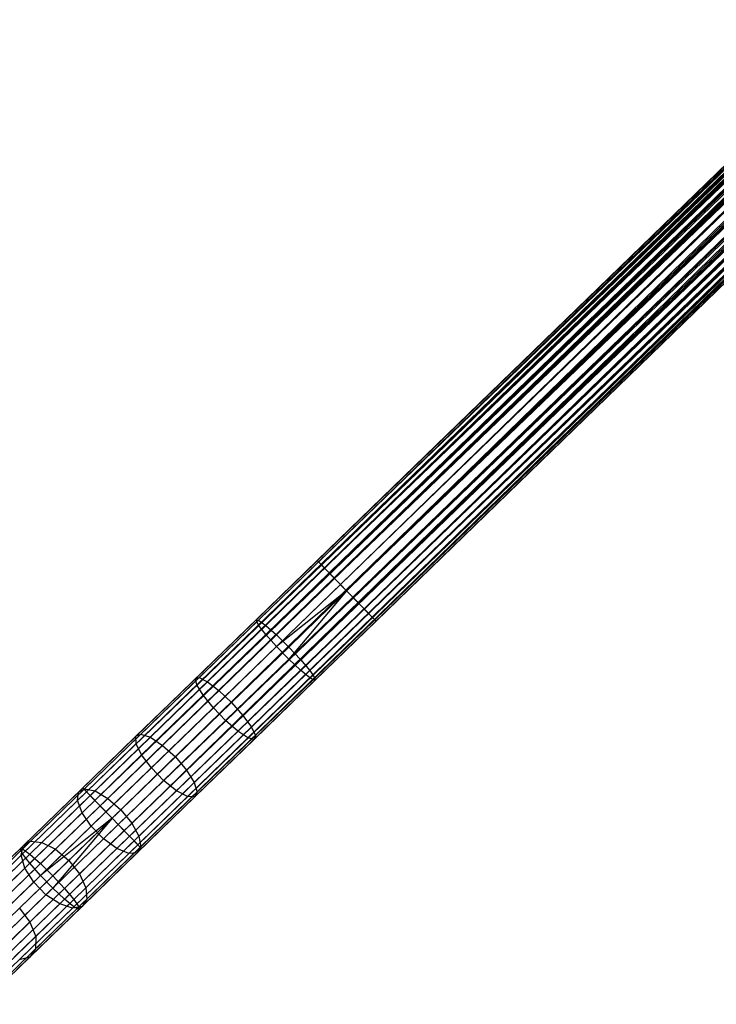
# Model space of a CAD drawing. Extents: x -189 to 189, y -189 to 189.
# Tile 64 of 256: x -123 to -107, y -122 to -98. Entities that reach past the tile are written whole.
import ezdxf

# ---------------------------------------------------------------- set-up
doc = ezdxf.new("R2010")
doc.units = 0
doc.header["$LTSCALE"] = 25.4
doc.layers.get('0').update_dxf_attribs({"linetype": 'CONTINUOUS'})

# ---------------------------------------------------------------- blocks, each defined once
blk = doc.blocks.new('CAMELEON-KENAI-C-12244_STL')
at = {"color": 0}
for p, q in [((-121.622, -116.59, -9.395), (-31.709, -29.405, -9.395)), ((-121.622, -116.59, -9.395), (-31.709, -29.405, -9.395)), ((-121.622, -116.59, -9.395), (-31.679, -29.436, -9.191)), ((-121.622, -116.59, -9.395), (-31.679, -29.436, -9.191)), ((-121.591, -116.621, -9.809), (-31.709, -29.405, -9.605)), ((-121.591, -116.621, -9.809), (-31.709, -29.405, -9.395)), ((-121.591, -116.621, -9.809), (-31.709, -29.405, -9.605)), ((-121.591, -116.621, -9.809), (-31.709, -29.405, -9.395)), ((-121.591, -116.621, -9.809), (-31.679, -29.436, -9.809)), ((-121.591, -116.621, -9.809), (-31.679, -29.436, -9.809)), ((-121.532, -116.682, -9), (-31.679, -29.436, -9.191)), ((-121.532, -116.682, -9), (-31.679, -29.436, -9.191)), ((-121.447, -116.77, -10.169), (-31.679, -29.436, -9.809)), ((-121.447, -116.77, -10.169), (-31.679, -29.436, -9.809)), ((-121.532, -116.682, -9), (-31.62, -29.497, -9)), ((-121.532, -116.682, -9), (-31.62, -29.497, -9)), ((-31.534, -29.585, -8.831), (-121.532, -116.682, -9)), ((-31.534, -29.585, -8.831), (-121.532, -116.682, -9)), ((-121.447, -116.77, -10.169), (-31.62, -29.497, -10)), ((-121.447, -116.77, -10.169), (-31.62, -29.497, -10)), ((-121.447, -116.77, -10.169), (-31.534, -29.585, -10.169)), ((-121.447, -116.77, -10.169), (-31.534, -29.585, -10.169)), ((-121.213, -117.012, -10.414), (-31.534, -29.585, -10.169)), ((-121.213, -117.012, -10.414), (-31.534, -29.585, -10.169)), ((-31.426, -29.697, -8.691), (-121.532, -116.682, -9)), ((-31.426, -29.697, -8.691), (-121.532, -116.682, -9)), ((-121.339, -116.882, -8.691), (-31.426, -29.697, -8.691)), ((-121.339, -116.882, -8.691), (-31.426, -29.697, -8.691)), ((-31.3, -29.827, -8.586), (-121.339, -116.882, -8.691)), ((-31.3, -29.827, -8.586), (-121.339, -116.882, -8.691)), ((-121.213, -117.012, -10.414), (-31.426, -29.697, -10.309)), ((-121.213, -117.012, -10.414), (-31.426, -29.697, -10.309)), ((-121.213, -117.012, -10.414), (-31.3, -29.827, -10.414)), ((-121.213, -117.012, -10.414), (-31.3, -29.827, -10.414)), ((-31.3, -29.827, -10.414), (-120.929, -117.304, -10.5)), ((-31.3, -29.827, -10.414), (-120.929, -117.304, -10.5)), ((-31.162, -29.969, -8.522), (-121.339, -116.882, -8.691)), ((-31.162, -29.969, -8.522), (-121.339, -116.882, -8.691)), ((-31.162, -29.969, -8.522), (-121.074, -117.154, -8.522)), ((-31.162, -29.969, -8.522), (-121.074, -117.154, -8.522)), ((-31.162, -29.969, -10.478), (-120.929, -117.304, -10.5)), ((-31.162, -29.969, -10.478), (-120.929, -117.304, -10.5)), ((-31.017, -30.119, -8.5), (-120.929, -117.304, -8.5)), ((-31.017, -30.119, -8.5), (-120.929, -117.304, -8.5)), ((-31.017, -30.119, -10.5), (-120.929, -117.304, -10.5)), ((-31.017, -30.119, -10.5), (-120.929, -117.304, -10.5)), ((-31.017, -30.119, -10.5), (-120.646, -117.596, -10.414)), ((-31.017, -30.119, -10.5), (-120.646, -117.596, -10.414)), ((-120.785, -117.453, -8.522), (-30.872, -30.268, -8.522)), ((-120.785, -117.453, -8.522), (-30.872, -30.268, -8.522)), ((-30.872, -30.268, -10.478), (-120.646, -117.596, -10.414)), ((-30.872, -30.268, -10.478), (-120.646, -117.596, -10.414)), ((-30.734, -30.411, -8.586), (-120.785, -117.453, -8.522)), ((-30.734, -30.411, -8.586), (-120.785, -117.453, -8.522)), ((-30.608, -30.541, -8.691), (-120.785, -117.453, -8.522)), ((-30.608, -30.541, -8.691), (-120.785, -117.453, -8.522)), ((-120.646, -117.596, -10.414), (-30.734, -30.411, -10.414)), ((-120.646, -117.596, -10.414), (-30.734, -30.411, -10.414)), ((-120.646, -117.596, -10.414), (-30.608, -30.541, -10.309)), ((-120.646, -117.596, -10.414), (-30.608, -30.541, -10.309)), ((-30.608, -30.541, -8.691), (-120.52, -117.726, -8.691)), ((-30.608, -30.541, -8.691), (-120.52, -117.726, -8.691)), ((-120.412, -117.837, -10.169), (-30.608, -30.541, -10.309)), ((-120.412, -117.837, -10.169), (-30.608, -30.541, -10.309)), ((-30.5, -30.652, -8.831), (-120.52, -117.726, -8.691)), ((-30.5, -30.652, -8.831), (-120.52, -117.726, -8.691)), ((-120.412, -117.837, -10.169), (-30.5, -30.652, -10.169)), ((-120.412, -117.837, -10.169), (-30.5, -30.652, -10.169)), ((-30.5, -30.652, -8.831), (-120.326, -117.925, -9)), ((-30.5, -30.652, -8.831), (-120.326, -117.925, -9)), ((-30.414, -30.74, -9), (-120.326, -117.925, -9)), ((-30.414, -30.74, -9), (-120.326, -117.925, -9)), ((-120.326, -117.925, -9), (-30.355, -30.801, -9.191)), ((-120.326, -117.925, -9), (-30.355, -30.801, -9.191)), ((-120.326, -117.925, -9), (-30.325, -30.833, -9.395)), ((-120.326, -117.925, -9), (-30.325, -30.833, -9.395)), ((-120.267, -117.986, -9.809), (-30.5, -30.652, -10.169)), ((-120.267, -117.986, -9.809), (-30.5, -30.652, -10.169)), ((-120.267, -117.986, -9.809), (-30.414, -30.74, -10)), ((-120.267, -117.986, -9.809), (-30.414, -30.74, -10)), ((-120.267, -117.986, -9.809), (-30.355, -30.801, -9.809)), ((-120.267, -117.986, -9.809), (-30.355, -30.801, -9.809)), ((-120.237, -118.018, -9.395), (-30.355, -30.801, -9.809)), ((-120.237, -118.018, -9.395), (-30.355, -30.801, -9.809)), ((-120.237, -118.018, -9.395), (-30.325, -30.833, -9.395)), ((-120.237, -118.018, -9.395), (-30.325, -30.833, -9.605)), ((-120.237, -118.018, -9.395), (-30.325, -30.833, -9.395)), ((-120.237, -118.018, -9.395), (-30.325, -30.833, -9.605)), ((-45.493, -42.77, -159.395), (-116.1, -111.235, -159.605)), ((-45.493, -42.77, -159.395), (-116.1, -111.235, -159.605)), ((-45.493, -42.77, -159.605), (-116.1, -111.235, -159.605)), ((-45.493, -42.77, -159.605), (-116.1, -111.235, -159.605)), ((-45.463, -42.802, -159.191), (-116.1, -111.235, -159.605)), ((-45.463, -42.802, -159.191), (-116.1, -111.235, -159.605)), ((-45.463, -42.802, -159.809), (-116.1, -111.235, -159.605)), ((-45.463, -42.802, -159.809), (-116.1, -111.235, -159.605)), ((-45.463, -42.802, -159.191), (-116.069, -111.266, -159.191)), ((-45.463, -42.802, -159.191), (-116.069, -111.266, -159.191)), ((-45.404, -42.863, -159), (-116.069, -111.266, -159.191)), ((-45.404, -42.863, -159), (-116.069, -111.266, -159.191)), ((-45.463, -42.802, -159.809), (-116.01, -111.327, -160)), ((-45.463, -42.802, -159.809), (-116.01, -111.327, -160)), ((-45.404, -42.863, -160), (-116.01, -111.327, -160)), ((-45.404, -42.863, -160), (-116.01, -111.327, -160)), ((-45.318, -42.951, -158.831), (-116.069, -111.266, -159.191)), ((-45.318, -42.951, -158.831), (-116.069, -111.266, -159.191)), ((-45.318, -42.951, -160.169), (-116.01, -111.327, -160)), ((-45.318, -42.951, -160.169), (-116.01, -111.327, -160)), ((-45.318, -42.951, -158.831), (-115.925, -111.415, -158.831)), ((-45.318, -42.951, -158.831), (-115.925, -111.415, -158.831)), ((-45.21, -43.062, -158.691), (-115.925, -111.415, -158.831)), ((-45.21, -43.062, -158.691), (-115.925, -111.415, -158.831)), ((-45.318, -42.951, -160.169), (-115.816, -111.527, -160.309)), ((-45.318, -42.951, -160.169), (-115.816, -111.527, -160.309)), ((-45.21, -43.062, -160.309), (-115.816, -111.527, -160.309)), ((-45.21, -43.062, -160.309), (-115.816, -111.527, -160.309)), ((-45.084, -43.192, -158.586), (-115.925, -111.415, -158.831)), ((-45.084, -43.192, -158.586), (-115.925, -111.415, -158.831)), ((-45.084, -43.192, -160.414), (-115.816, -111.527, -160.309)), ((-45.084, -43.192, -160.414), (-115.816, -111.527, -160.309)), ((-45.084, -43.192, -158.586), (-115.69, -111.657, -158.586)), ((-45.084, -43.192, -158.586), (-115.69, -111.657, -158.586)), ((-44.946, -43.335, -158.522), (-115.69, -111.657, -158.586)), ((-44.946, -43.335, -158.522), (-115.69, -111.657, -158.586)), ((-45.084, -43.192, -160.414), (-115.552, -111.8, -160.478)), ((-45.084, -43.192, -160.414), (-115.552, -111.8, -160.478)), ((-44.946, -43.335, -160.478), (-115.552, -111.8, -160.478)), ((-44.946, -43.335, -160.478), (-115.552, -111.8, -160.478)), ((-44.801, -43.484, -158.5), (-115.69, -111.657, -158.586)), ((-44.801, -43.484, -158.5), (-115.69, -111.657, -158.586)), ((-115.407, -111.949, -158.5), (-44.801, -43.484, -158.5)), ((-44.801, -43.484, -160.5), (-115.407, -111.949, -160.5)), ((-44.801, -43.484, -160.5), (-115.407, -111.949, -160.5)), ((-115.407, -111.949, -158.5), (-44.801, -43.484, -158.5)), ((-44.656, -43.634, -158.522), (-115.407, -111.949, -158.5)), ((-44.656, -43.634, -158.522), (-115.407, -111.949, -158.5)), ((-44.518, -43.776, -158.586), (-115.407, -111.949, -158.5)), ((-44.518, -43.776, -158.586), (-115.407, -111.949, -158.5)), ((-44.656, -43.634, -160.478), (-115.262, -112.098, -160.478)), ((-44.656, -43.634, -160.478), (-115.262, -112.098, -160.478)), ((-44.518, -43.776, -160.414), (-115.262, -112.098, -160.478)), ((-44.518, -43.776, -160.414), (-115.262, -112.098, -160.478)), ((-44.518, -43.776, -158.586), (-115.124, -112.241, -158.586)), ((-44.518, -43.776, -158.586), (-115.124, -112.241, -158.586)), ((-44.518, -43.776, -160.414), (-114.998, -112.371, -160.309)), ((-44.518, -43.776, -160.414), (-114.998, -112.371, -160.309)), ((-44.392, -43.906, -158.691), (-115.124, -112.241, -158.586)), ((-44.392, -43.906, -158.691), (-115.124, -112.241, -158.586)), ((-44.283, -44.018, -158.831), (-115.124, -112.241, -158.586)), ((-44.283, -44.018, -158.831), (-115.124, -112.241, -158.586)), ((-44.392, -43.906, -160.309), (-114.998, -112.371, -160.309)), ((-44.392, -43.906, -160.309), (-114.998, -112.371, -160.309)), ((-44.283, -44.018, -160.169), (-114.998, -112.371, -160.309)), ((-44.283, -44.018, -160.169), (-114.998, -112.371, -160.309)), ((-44.283, -44.018, -158.831), (-114.89, -112.482, -158.831)), ((-44.283, -44.018, -158.831), (-114.89, -112.482, -158.831)), ((-44.283, -44.018, -160.169), (-114.804, -112.571, -160)), ((-44.283, -44.018, -160.169), (-114.804, -112.571, -160)), ((-44.198, -44.106, -159), (-114.89, -112.482, -158.831)), ((-44.198, -44.106, -159), (-114.89, -112.482, -158.831)), ((-44.139, -44.167, -159.191), (-114.89, -112.482, -158.831)), ((-44.139, -44.167, -159.191), (-114.89, -112.482, -158.831)), ((-44.198, -44.106, -160), (-114.804, -112.571, -160)), ((-44.198, -44.106, -160), (-114.804, -112.571, -160)), ((-44.139, -44.167, -159.809), (-114.804, -112.571, -160)), ((-44.139, -44.167, -159.809), (-114.804, -112.571, -160)), ((-44.139, -44.167, -159.191), (-114.745, -112.632, -159.191)), ((-44.139, -44.167, -159.191), (-114.745, -112.632, -159.191)), ((-44.108, -44.198, -159.605), (-114.745, -112.632, -159.191)), ((-44.108, -44.198, -159.605), (-114.745, -112.632, -159.191)), ((-44.108, -44.198, -159.395), (-114.745, -112.632, -159.191)), ((-44.108, -44.198, -159.395), (-114.745, -112.632, -159.191)), ((-44.139, -44.167, -159.809), (-114.715, -112.663, -159.605)), ((-44.139, -44.167, -159.809), (-114.715, -112.663, -159.605)), ((-44.108, -44.198, -159.605), (-114.715, -112.663, -159.605)), ((-44.108, -44.198, -159.605), (-114.715, -112.663, -159.605)), ((-116.1, -111.235, -159.605), (-117.541, -112.633, -159.504)), ((-116.1, -111.235, -159.605), (-117.541, -112.633, -159.504)), ((-116.069, -111.266, -159.191), (-117.481, -112.636, -159.092)), ((-116.069, -111.266, -159.191), (-117.481, -112.636, -159.092)), ((-116.069, -111.266, -159.191), (-116.1, -111.235, -159.605)), ((-116.1, -111.235, -159.605), (-116.01, -111.327, -160)), ((-116.069, -111.266, -159.191), (-116.1, -111.235, -159.605)), ((-116.1, -111.235, -159.605), (-116.01, -111.327, -160)), ((-115.925, -111.415, -158.831), (-116.069, -111.266, -159.191)), ((-115.925, -111.415, -158.831), (-116.069, -111.266, -159.191)), ((-116.01, -111.327, -160), (-117.48, -112.753, -159.897)), ((-116.01, -111.327, -160), (-117.48, -112.753, -159.897)), ((-115.925, -111.415, -158.831), (-117.311, -112.76, -158.734)), ((-115.925, -111.415, -158.831), (-117.311, -112.76, -158.734)), ((-116.01, -111.327, -160), (-115.816, -111.527, -160.309)), ((-116.01, -111.327, -160), (-115.816, -111.527, -160.309)), ((-115.69, -111.657, -158.586), (-115.925, -111.415, -158.831)), ((-115.69, -111.657, -158.586), (-115.925, -111.415, -158.831)), ((-115.816, -111.527, -160.309), (-117.309, -112.974, -160.205)), ((-115.816, -111.527, -160.309), (-117.309, -112.974, -160.205)), ((-115.69, -111.657, -158.586), (-117.059, -112.984, -158.491)), ((-115.69, -111.657, -158.586), (-117.059, -112.984, -158.491)), ((-115.816, -111.527, -160.309), (-115.552, -111.8, -160.478)), ((-115.816, -111.527, -160.309), (-115.552, -111.8, -160.478)), ((-115.407, -111.949, -158.5), (-115.69, -111.657, -158.586)), ((-115.407, -111.949, -158.5), (-115.69, -111.657, -158.586)), ((-115.552, -111.8, -160.478), (-117.056, -113.259, -160.373)), ((-115.552, -111.8, -160.478), (-117.056, -113.259, -160.373)), ((-115.407, -111.949, -160.5), (-117.056, -113.259, -160.373)), ((-115.407, -111.949, -160.5), (-117.056, -113.259, -160.373)), ((-115.407, -111.949, -158.5), (-116.77, -113.27, -158.405)), ((-115.407, -111.949, -158.5), (-116.77, -113.27, -158.405)), ((-115.407, -111.949, -160.5), (-116.767, -113.557, -160.373)), ((-115.407, -111.949, -160.5), (-116.767, -113.557, -160.373)), ((-115.552, -111.8, -160.478), (-115.407, -111.949, -160.5)), ((-115.552, -111.8, -160.478), (-115.407, -111.949, -160.5)), ((-115.407, -111.949, -160.5), (-115.262, -112.098, -160.478)), ((-115.124, -112.241, -158.586), (-115.407, -111.949, -158.5)), ((-115.407, -111.949, -160.5), (-115.262, -112.098, -160.478)), ((-115.124, -112.241, -158.586), (-115.407, -111.949, -158.5)), ((-115.262, -112.098, -160.478), (-116.767, -113.557, -160.373)), ((-115.262, -112.098, -160.478), (-116.767, -113.557, -160.373)), ((-115.262, -112.098, -160.478), (-114.998, -112.371, -160.309)), ((-115.262, -112.098, -160.478), (-114.998, -112.371, -160.309)), ((-115.124, -112.241, -158.586), (-116.493, -113.568, -158.491)), ((-115.124, -112.241, -158.586), (-116.493, -113.568, -158.491)), ((-114.998, -112.371, -160.309), (-116.49, -113.818, -160.205)), ((-114.998, -112.371, -160.309), (-116.49, -113.818, -160.205)), ((-114.89, -112.482, -158.831), (-115.124, -112.241, -158.586)), ((-114.89, -112.482, -158.831), (-115.124, -112.241, -158.586)), ((-114.998, -112.371, -160.309), (-114.804, -112.571, -160)), ((-114.998, -112.371, -160.309), (-114.804, -112.571, -160)), ((-118.969, -114.017, -159.203), (-117.541, -112.633, -159.504)), ((-118.969, -114.017, -159.203), (-117.541, -112.633, -159.504)), ((-118.88, -113.991, -158.798), (-117.481, -112.636, -159.092)), ((-118.88, -113.991, -158.798), (-117.481, -112.636, -159.092)), ((-117.541, -112.633, -159.504), (-117.481, -112.636, -159.092)), ((-117.48, -112.753, -159.897), (-117.541, -112.633, -159.504)), ((-117.48, -112.753, -159.897), (-117.541, -112.633, -159.504)), ((-117.541, -112.633, -159.504), (-117.481, -112.636, -159.092)), ((-117.481, -112.636, -159.092), (-117.311, -112.76, -158.734)), ((-117.481, -112.636, -159.092), (-117.311, -112.76, -158.734)), ((-114.89, -112.482, -158.831), (-116.276, -113.827, -158.734)), ((-114.89, -112.482, -158.831), (-116.276, -113.827, -158.734)), ((-114.804, -112.571, -160), (-116.275, -113.996, -159.897)), ((-114.804, -112.571, -160), (-116.275, -113.996, -159.897)), ((-114.745, -112.632, -159.191), (-116.157, -114.001, -159.092)), ((-114.745, -112.632, -159.191), (-116.157, -114.001, -159.092)), ((-114.715, -112.663, -159.605), (-116.157, -114.061, -159.504)), ((-114.715, -112.663, -159.605), (-116.157, -114.061, -159.504)), ((-114.745, -112.632, -159.191), (-114.89, -112.482, -158.831)), ((-114.745, -112.632, -159.191), (-114.89, -112.482, -158.831)), ((-114.804, -112.571, -160), (-114.715, -112.663, -159.605)), ((-114.804, -112.571, -160), (-114.715, -112.663, -159.605)), ((-114.715, -112.663, -159.605), (-114.745, -112.632, -159.191)), ((-114.715, -112.663, -159.605), (-114.745, -112.632, -159.191)), ((-118.936, -114.164, -159.591), (-117.48, -112.753, -159.897)), ((-118.936, -114.164, -159.591), (-117.48, -112.753, -159.897)), ((-118.683, -114.091, -158.445), (-117.311, -112.76, -158.734)), ((-118.683, -114.091, -158.445), (-117.311, -112.76, -158.734)), ((-117.309, -112.974, -160.205), (-117.48, -112.753, -159.897)), ((-117.309, -112.974, -160.205), (-117.48, -112.753, -159.897)), ((-117.311, -112.76, -158.734), (-117.059, -112.984, -158.491)), ((-117.311, -112.76, -158.734), (-117.059, -112.984, -158.491)), ((-118.786, -114.407, -159.894), (-117.309, -112.974, -160.205)), ((-118.786, -114.407, -159.894), (-117.309, -112.974, -160.205)), ((-118.414, -114.298, -158.206), (-117.059, -112.984, -158.491)), ((-118.414, -114.298, -158.206), (-117.059, -112.984, -158.491)), ((-117.056, -113.259, -160.373), (-117.309, -112.974, -160.205)), ((-117.056, -113.259, -160.373), (-117.309, -112.974, -160.205)), ((-117.059, -112.984, -158.491), (-116.77, -113.27, -158.405)), ((-117.059, -112.984, -158.491), (-116.77, -113.27, -158.405)), ((-118.546, -114.703, -160.059), (-117.056, -113.259, -160.373)), ((-118.546, -114.703, -160.059), (-117.056, -113.259, -160.373)), ((-116.77, -113.27, -158.405), (-118.119, -114.578, -158.121)), ((-116.77, -113.27, -158.405), (-118.119, -114.578, -158.121)), ((-116.767, -113.557, -160.373), (-117.056, -113.259, -160.373)), ((-116.767, -113.557, -160.373), (-117.056, -113.259, -160.373)), ((-116.77, -113.27, -158.405), (-116.493, -113.568, -158.491)), ((-116.77, -113.27, -158.405), (-116.493, -113.568, -158.491)), ((-118.256, -115.001, -160.059), (-116.767, -113.557, -160.373)), ((-118.256, -115.001, -160.059), (-116.767, -113.557, -160.373)), ((-117.848, -114.882, -158.206), (-116.493, -113.568, -158.491)), ((-117.848, -114.882, -158.206), (-116.493, -113.568, -158.491)), ((-116.49, -113.818, -160.205), (-116.767, -113.557, -160.373)), ((-116.49, -113.818, -160.205), (-116.767, -113.557, -160.373)), ((-116.493, -113.568, -158.491), (-116.276, -113.827, -158.734)), ((-116.493, -113.568, -158.491), (-116.276, -113.827, -158.734)), ((-117.968, -115.251, -159.894), (-116.49, -113.818, -160.205)), ((-117.968, -115.251, -159.894), (-116.49, -113.818, -160.205)), ((-117.649, -115.158, -158.445), (-116.276, -113.827, -158.734)), ((-117.649, -115.158, -158.445), (-116.276, -113.827, -158.734)), ((-116.275, -113.996, -159.897), (-116.49, -113.818, -160.205)), ((-116.275, -113.996, -159.897), (-116.49, -113.818, -160.205)), ((-116.276, -113.827, -158.734), (-116.157, -114.001, -159.092)), ((-116.276, -113.827, -158.734), (-116.157, -114.001, -159.092)), ((-120.368, -115.373, -158.705), (-118.969, -114.017, -159.203)), ((-120.368, -115.373, -158.705), (-118.969, -114.017, -159.203)), ((-120.25, -115.32, -158.31), (-118.88, -113.991, -158.798)), ((-120.25, -115.32, -158.31), (-118.88, -113.991, -158.798)), ((-118.969, -114.017, -159.203), (-118.88, -113.991, -158.798)), ((-118.969, -114.017, -159.203), (-118.88, -113.991, -158.798)), ((-118.936, -114.164, -159.591), (-118.969, -114.017, -159.203)), ((-118.936, -114.164, -159.591), (-118.969, -114.017, -159.203)), ((-118.88, -113.991, -158.798), (-118.683, -114.091, -158.445)), ((-118.88, -113.991, -158.798), (-118.683, -114.091, -158.445)), ((-117.73, -115.408, -159.591), (-116.275, -113.996, -159.897)), ((-117.73, -115.408, -159.591), (-116.275, -113.996, -159.897)), ((-117.584, -115.445, -159.203), (-116.157, -114.061, -159.504)), ((-117.584, -115.445, -159.203), (-116.157, -114.061, -159.504)), ((-117.555, -115.357, -158.798), (-116.157, -114.001, -159.092)), ((-117.555, -115.357, -158.798), (-116.157, -114.001, -159.092)), ((-116.157, -114.061, -159.504), (-116.275, -113.996, -159.897)), ((-116.157, -114.061, -159.504), (-116.275, -113.996, -159.897)), ((-116.157, -114.001, -159.092), (-116.157, -114.061, -159.504)), ((-116.157, -114.001, -159.092), (-116.157, -114.061, -159.504)), ((-120.362, -115.547, -159.083), (-118.936, -114.164, -159.591)), ((-120.362, -115.547, -159.083), (-118.936, -114.164, -159.591)), ((-120.028, -115.395, -157.966), (-118.683, -114.091, -158.445)), ((-120.028, -115.395, -157.966), (-118.683, -114.091, -158.445)), ((-119.742, -115.586, -157.733), (-118.414, -114.298, -158.206)), ((-119.742, -115.586, -157.733), (-118.414, -114.298, -158.206)), ((-118.786, -114.407, -159.894), (-118.936, -114.164, -159.591)), ((-118.786, -114.407, -159.894), (-118.936, -114.164, -159.591)), ((-118.683, -114.091, -158.445), (-118.414, -114.298, -158.206)), ((-118.683, -114.091, -158.445), (-118.414, -114.298, -158.206)), ((-118.414, -114.298, -158.206), (-118.119, -114.578, -158.121)), ((-118.414, -114.298, -158.206), (-118.119, -114.578, -158.121)), ((-120.234, -115.811, -159.378), (-118.786, -114.407, -159.894)), ((-120.234, -115.811, -159.378), (-118.786, -114.407, -159.894)), ((-118.546, -114.703, -160.059), (-118.786, -114.407, -159.894)), ((-118.546, -114.703, -160.059), (-118.786, -114.407, -159.894)), ((-120.005, -116.118, -159.54), (-118.546, -114.703, -160.059)), ((-120.005, -116.118, -159.54), (-118.546, -114.703, -160.059)), ((-118.119, -114.578, -158.121), (-119.441, -115.86, -157.65)), ((-118.119, -114.578, -158.121), (-119.441, -115.86, -157.65)), ((-118.256, -115.001, -160.059), (-118.546, -114.703, -160.059)), ((-118.256, -115.001, -160.059), (-118.546, -114.703, -160.059)), ((-118.119, -114.578, -158.121), (-117.848, -114.882, -158.206)), ((-118.119, -114.578, -158.121), (-117.848, -114.882, -158.206)), ((-119.716, -116.417, -159.54), (-118.256, -115.001, -160.059)), ((-119.716, -116.417, -159.54), (-118.256, -115.001, -160.059)), ((-119.176, -116.17, -157.733), (-117.848, -114.882, -158.206)), ((-119.176, -116.17, -157.733), (-117.848, -114.882, -158.206)), ((-117.968, -115.251, -159.894), (-118.256, -115.001, -160.059)), ((-117.968, -115.251, -159.894), (-118.256, -115.001, -160.059)), ((-117.848, -114.882, -158.206), (-117.649, -115.158, -158.445)), ((-117.848, -114.882, -158.206), (-117.649, -115.158, -158.445)), ((-118.994, -116.462, -157.966), (-117.649, -115.158, -158.445)), ((-118.994, -116.462, -157.966), (-117.649, -115.158, -158.445)), ((-117.649, -115.158, -158.445), (-117.555, -115.357, -158.798)), ((-117.649, -115.158, -158.445), (-117.555, -115.357, -158.798)), ((-121.724, -116.688, -158.015), (-120.368, -115.373, -158.705)), ((-121.724, -116.688, -158.015), (-120.368, -115.373, -158.705)), ((-121.578, -116.607, -157.635), (-120.25, -115.32, -158.31)), ((-121.578, -116.607, -157.635), (-120.25, -115.32, -158.31)), ((-121.332, -116.659, -157.303), (-120.028, -115.395, -157.966)), ((-121.332, -116.659, -157.303), (-120.028, -115.395, -157.966)), ((-120.368, -115.373, -158.705), (-120.25, -115.32, -158.31)), ((-120.368, -115.373, -158.705), (-120.25, -115.32, -158.31)), ((-120.362, -115.547, -159.083), (-120.368, -115.373, -158.705)), ((-120.362, -115.547, -159.083), (-120.368, -115.373, -158.705)), ((-120.25, -115.32, -158.31), (-120.028, -115.395, -157.966)), ((-120.25, -115.32, -158.31), (-120.028, -115.395, -157.966)), ((-120.028, -115.395, -157.966), (-119.742, -115.586, -157.733)), ((-120.028, -115.395, -157.966), (-119.742, -115.586, -157.733)), ((-119.416, -116.654, -159.378), (-117.968, -115.251, -159.894)), ((-119.416, -116.654, -159.378), (-117.968, -115.251, -159.894)), ((-119.156, -116.791, -159.083), (-117.73, -115.408, -159.591)), ((-119.156, -116.791, -159.083), (-117.73, -115.408, -159.591)), ((-118.983, -116.801, -158.705), (-117.584, -115.445, -159.203)), ((-118.983, -116.801, -158.705), (-117.584, -115.445, -159.203)), ((-118.925, -116.685, -158.31), (-117.555, -115.357, -158.798)), ((-118.925, -116.685, -158.31), (-117.555, -115.357, -158.798)), ((-117.73, -115.408, -159.591), (-117.968, -115.251, -159.894)), ((-117.73, -115.408, -159.591), (-117.968, -115.251, -159.894)), ((-117.584, -115.445, -159.203), (-117.73, -115.408, -159.591)), ((-117.584, -115.445, -159.203), (-117.73, -115.408, -159.591)), ((-117.555, -115.357, -158.798), (-117.584, -115.445, -159.203)), ((-117.555, -115.357, -158.798), (-117.584, -115.445, -159.203)), ((-121.745, -116.888, -158.38), (-120.362, -115.547, -159.083)), ((-121.745, -116.888, -158.38), (-120.362, -115.547, -159.083)), ((-121.03, -116.834, -157.078), (-119.742, -115.586, -157.733)), ((-121.03, -116.834, -157.078), (-119.742, -115.586, -157.733)), ((-120.234, -115.811, -159.378), (-120.362, -115.547, -159.083)), ((-120.234, -115.811, -159.378), (-120.362, -115.547, -159.083)), ((-119.742, -115.586, -157.733), (-119.441, -115.86, -157.65)), ((-119.742, -115.586, -157.733), (-119.441, -115.86, -157.65)), ((-121.638, -117.172, -158.664), (-120.234, -115.811, -159.378)), ((-121.638, -117.172, -158.664), (-120.234, -115.811, -159.378)), ((-119.441, -115.86, -157.65), (-120.722, -117.103, -156.998)), ((-119.441, -115.86, -157.65), (-120.722, -117.103, -156.998)), ((-120.005, -116.118, -159.54), (-120.234, -115.811, -159.378)), ((-120.005, -116.118, -159.54), (-120.234, -115.811, -159.378)), ((-119.441, -115.86, -157.65), (-119.176, -116.17, -157.733)), ((-119.441, -115.86, -157.65), (-119.176, -116.17, -157.733)), ((-121.42, -117.49, -158.82), (-120.005, -116.118, -159.54)), ((-121.42, -117.49, -158.82), (-120.005, -116.118, -159.54)), ((-119.716, -116.417, -159.54), (-120.005, -116.118, -159.54)), ((-119.716, -116.417, -159.54), (-120.005, -116.118, -159.54)), ((-120.463, -117.418, -157.078), (-119.176, -116.17, -157.733)), ((-120.463, -117.418, -157.078), (-119.176, -116.17, -157.733)), ((-119.176, -116.17, -157.733), (-118.994, -116.462, -157.966)), ((-119.176, -116.17, -157.733), (-118.994, -116.462, -157.966)), ((-121.622, -116.59, -9.395), (-123.099, -118.022, -9.501)), ((-121.622, -116.59, -9.395), (-123.099, -118.022, -9.501)), ((-121.591, -116.621, -9.809), (-123.038, -118.024, -9.912)), ((-121.591, -116.621, -9.809), (-123.038, -118.024, -9.912)), ((-122.851, -117.842, -156.777), (-121.578, -116.607, -157.635)), ((-122.851, -117.842, -156.777), (-121.578, -116.607, -157.635)), ((-121.724, -116.688, -158.015), (-121.578, -116.607, -157.635)), ((-121.724, -116.688, -158.015), (-121.578, -116.607, -157.635)), ((-121.591, -116.621, -9.809), (-121.622, -116.59, -9.395)), ((-121.622, -116.59, -9.395), (-121.532, -116.682, -9)), ((-121.622, -116.59, -9.395), (-121.532, -116.682, -9)), ((-121.591, -116.621, -9.809), (-121.622, -116.59, -9.395)), ((-121.447, -116.77, -10.169), (-121.591, -116.621, -9.809)), ((-121.447, -116.77, -10.169), (-121.591, -116.621, -9.809)), ((-121.578, -116.607, -157.635), (-121.332, -116.659, -157.303)), ((-121.578, -116.607, -157.635), (-121.332, -116.659, -157.303)), ((-121.131, -117.789, -158.82), (-119.716, -116.417, -159.54)), ((-121.131, -117.789, -158.82), (-119.716, -116.417, -159.54)), ((-120.298, -117.726, -157.303), (-118.994, -116.462, -157.966)), ((-120.298, -117.726, -157.303), (-118.994, -116.462, -157.966)), ((-119.416, -116.654, -159.378), (-119.716, -116.417, -159.54)), ((-119.416, -116.654, -159.378), (-119.716, -116.417, -159.54)), ((-118.994, -116.462, -157.966), (-118.925, -116.685, -158.31)), ((-118.994, -116.462, -157.966), (-118.925, -116.685, -158.31)), ((-121.532, -116.682, -9), (-123.039, -118.143, -9.108)), ((-121.532, -116.682, -9), (-123.039, -118.143, -9.108)), ((-123.023, -117.949, -157.14), (-121.724, -116.688, -158.015)), ((-123.023, -117.949, -157.14), (-121.724, -116.688, -158.015)), ((-121.447, -116.77, -10.169), (-122.867, -118.147, -10.271)), ((-121.447, -116.77, -10.169), (-122.867, -118.147, -10.271)), ((-122.582, -117.871, -156.461), (-121.332, -116.659, -157.303)), ((-122.582, -117.871, -156.461), (-121.332, -116.659, -157.303)), ((-122.264, -118.031, -156.247), (-121.03, -116.834, -157.078)), ((-122.264, -118.031, -156.247), (-121.03, -116.834, -157.078)), ((-121.745, -116.888, -158.38), (-121.724, -116.688, -158.015)), ((-121.745, -116.888, -158.38), (-121.724, -116.688, -158.015)), ((-121.532, -116.682, -9), (-121.339, -116.882, -8.691)), ((-121.532, -116.682, -9), (-121.339, -116.882, -8.691)), ((-121.213, -117.012, -10.414), (-121.447, -116.77, -10.169)), ((-121.213, -117.012, -10.414), (-121.447, -116.77, -10.169)), ((-121.332, -116.659, -157.303), (-121.03, -116.834, -157.078)), ((-121.332, -116.659, -157.303), (-121.03, -116.834, -157.078)), ((-121.03, -116.834, -157.078), (-120.722, -117.103, -156.998)), ((-121.03, -116.834, -157.078), (-120.722, -117.103, -156.998)), ((-120.819, -118.015, -158.664), (-119.416, -116.654, -159.378)), ((-120.819, -118.015, -158.664), (-119.416, -116.654, -159.378)), ((-120.539, -118.131, -158.38), (-119.156, -116.791, -159.083)), ((-120.539, -118.131, -158.38), (-119.156, -116.791, -159.083)), ((-120.339, -118.116, -158.015), (-118.983, -116.801, -158.705)), ((-120.339, -118.116, -158.015), (-118.983, -116.801, -158.705)), ((-120.254, -117.973, -157.635), (-118.925, -116.685, -158.31)), ((-120.254, -117.973, -157.635), (-118.925, -116.685, -158.31)), ((-119.156, -116.791, -159.083), (-119.416, -116.654, -159.378)), ((-119.156, -116.791, -159.083), (-119.416, -116.654, -159.378)), ((-118.983, -116.801, -158.705), (-119.156, -116.791, -159.083)), ((-118.983, -116.801, -158.705), (-119.156, -116.791, -159.083)), ((-118.925, -116.685, -158.31), (-118.983, -116.801, -158.705)), ((-118.925, -116.685, -158.31), (-118.983, -116.801, -158.705)), ((-123.07, -118.173, -157.487), (-121.745, -116.888, -158.38)), ((-123.07, -118.173, -157.487), (-121.745, -116.888, -158.38)), ((-121.339, -116.882, -8.691), (-122.868, -118.364, -8.8)), ((-121.339, -116.882, -8.691), (-122.868, -118.364, -8.8)), ((-121.213, -117.012, -10.414), (-122.615, -118.372, -10.514)), ((-121.213, -117.012, -10.414), (-122.615, -118.372, -10.514)), ((-121.638, -117.172, -158.664), (-121.745, -116.888, -158.38)), ((-121.638, -117.172, -158.664), (-121.745, -116.888, -158.38)), ((-121.339, -116.882, -8.691), (-121.074, -117.154, -8.522)), ((-121.339, -116.882, -8.691), (-121.074, -117.154, -8.522)), ((-120.929, -117.304, -10.5), (-121.213, -117.012, -10.414)), ((-120.929, -117.304, -10.5), (-121.213, -117.012, -10.414)), ((-122.983, -118.476, -157.758), (-121.638, -117.172, -158.664)), ((-122.983, -118.476, -157.758), (-121.638, -117.172, -158.664)), ((-121.074, -117.154, -8.522), (-122.616, -118.649, -8.632)), ((-121.074, -117.154, -8.522), (-122.616, -118.649, -8.632)), ((-120.929, -117.304, -8.5), (-122.616, -118.649, -8.632)), ((-120.929, -117.304, -8.5), (-122.616, -118.649, -8.632)), ((-120.929, -117.304, -8.5), (-122.326, -118.948, -8.632)), ((-120.929, -117.304, -8.5), (-122.326, -118.948, -8.632)), ((-120.929, -117.304, -10.5), (-122.326, -118.657, -10.6)), ((-120.929, -117.304, -10.5), (-122.326, -118.657, -10.6)), ((-120.722, -117.103, -156.998), (-121.951, -118.294, -156.171)), ((-120.722, -117.103, -156.998), (-121.951, -118.294, -156.171)), ((-121.42, -117.49, -158.82), (-121.638, -117.172, -158.664)), ((-121.42, -117.49, -158.82), (-121.638, -117.172, -158.664)), ((-121.074, -117.154, -8.522), (-120.929, -117.304, -8.5)), ((-121.074, -117.154, -8.522), (-120.929, -117.304, -8.5)), ((-120.929, -117.304, -8.5), (-120.785, -117.453, -8.522)), ((-120.646, -117.596, -10.414), (-120.929, -117.304, -10.5)), ((-120.929, -117.304, -8.5), (-120.785, -117.453, -8.522)), ((-120.646, -117.596, -10.414), (-120.929, -117.304, -10.5)), ((-120.722, -117.103, -156.998), (-120.463, -117.418, -157.078)), ((-120.722, -117.103, -156.998), (-120.463, -117.418, -157.078)), ((-122.777, -118.805, -157.907), (-121.42, -117.49, -158.82)), ((-122.777, -118.805, -157.907), (-121.42, -117.49, -158.82)), ((-120.785, -117.453, -8.522), (-122.326, -118.948, -8.632)), ((-120.785, -117.453, -8.522), (-122.326, -118.948, -8.632)), ((-121.697, -118.615, -156.247), (-120.463, -117.418, -157.078)), ((-121.697, -118.615, -156.247), (-120.463, -117.418, -157.078)), ((-121.131, -117.789, -158.82), (-121.42, -117.49, -158.82)), ((-121.131, -117.789, -158.82), (-121.42, -117.49, -158.82)), ((-120.785, -117.453, -8.522), (-120.52, -117.726, -8.691)), ((-120.785, -117.453, -8.522), (-120.52, -117.726, -8.691)), ((-120.463, -117.418, -157.078), (-120.298, -117.726, -157.303)), ((-120.463, -117.418, -157.078), (-120.298, -117.726, -157.303)), ((-120.646, -117.596, -10.414), (-122.049, -118.956, -10.514)), ((-120.646, -117.596, -10.414), (-122.049, -118.956, -10.514)), ((-120.52, -117.726, -8.691), (-122.049, -119.208, -8.8)), ((-120.52, -117.726, -8.691), (-122.049, -119.208, -8.8)), ((-121.547, -118.938, -156.461), (-120.298, -117.726, -157.303)), ((-121.547, -118.938, -156.461), (-120.298, -117.726, -157.303)), ((-120.412, -117.837, -10.169), (-120.646, -117.596, -10.414)), ((-120.412, -117.837, -10.169), (-120.646, -117.596, -10.414)), ((-120.52, -117.726, -8.691), (-120.326, -117.925, -9)), ((-120.52, -117.726, -8.691), (-120.326, -117.925, -9)), ((-120.298, -117.726, -157.303), (-120.254, -117.973, -157.635)), ((-120.298, -117.726, -157.303), (-120.254, -117.973, -157.635)), ((-124.254, -119.142, -156.089), (-123.023, -117.949, -157.14)), ((-124.254, -119.142, -156.089), (-123.023, -117.949, -157.14)), ((-124.056, -119.01, -155.747), (-122.851, -117.842, -156.777)), ((-124.056, -119.01, -155.747), (-122.851, -117.842, -156.777)), ((-123.765, -119.018, -155.45), (-122.582, -117.871, -156.461)), ((-123.765, -119.018, -155.45), (-122.582, -117.871, -156.461)), ((-123.07, -118.173, -157.487), (-123.023, -117.949, -157.14)), ((-123.07, -118.173, -157.487), (-123.023, -117.949, -157.14)), ((-123.023, -117.949, -157.14), (-122.851, -117.842, -156.777)), ((-123.023, -117.949, -157.14), (-122.851, -117.842, -156.777)), ((-122.851, -117.842, -156.777), (-122.582, -117.871, -156.461)), ((-122.851, -117.842, -156.777), (-122.582, -117.871, -156.461)), ((-122.582, -117.871, -156.461), (-122.264, -118.031, -156.247)), ((-122.582, -117.871, -156.461), (-122.264, -118.031, -156.247)), ((-122.487, -119.104, -157.907), (-121.131, -117.789, -158.82)), ((-122.487, -119.104, -157.907), (-121.131, -117.789, -158.82)), ((-122.164, -119.32, -157.758), (-120.819, -118.015, -158.664)), ((-122.164, -119.32, -157.758), (-120.819, -118.015, -158.664)), ((-120.412, -117.837, -10.169), (-121.833, -119.214, -10.271)), ((-120.412, -117.837, -10.169), (-121.833, -119.214, -10.271)), ((-120.326, -117.925, -9), (-121.833, -119.386, -9.108)), ((-120.326, -117.925, -9), (-121.833, -119.386, -9.108)), ((-120.267, -117.986, -9.809), (-121.714, -119.389, -9.912)), ((-120.267, -117.986, -9.809), (-121.714, -119.389, -9.912)), ((-121.527, -119.207, -156.777), (-120.254, -117.973, -157.635)), ((-121.527, -119.207, -156.777), (-120.254, -117.973, -157.635)), ((-120.819, -118.015, -158.664), (-121.131, -117.789, -158.82)), ((-120.819, -118.015, -158.664), (-121.131, -117.789, -158.82)), ((-120.539, -118.131, -158.38), (-120.819, -118.015, -158.664)), ((-120.539, -118.131, -158.38), (-120.819, -118.015, -158.664)), ((-120.267, -117.986, -9.809), (-120.412, -117.837, -10.169)), ((-120.267, -117.986, -9.809), (-120.412, -117.837, -10.169)), ((-120.254, -117.973, -157.635), (-120.339, -118.116, -158.015)), ((-120.254, -117.973, -157.635), (-120.339, -118.116, -158.015)), ((-120.326, -117.925, -9), (-120.237, -118.018, -9.395)), ((-120.326, -117.925, -9), (-120.237, -118.018, -9.395)), ((-120.237, -118.018, -9.395), (-120.267, -117.986, -9.809)), ((-120.237, -118.018, -9.395), (-120.267, -117.986, -9.809)), ((-123.099, -118.022, -9.501), (-124.561, -119.44, -9.817)), ((-123.099, -118.022, -9.501), (-124.561, -119.44, -9.817)), ((-123.039, -118.143, -9.108), (-124.529, -119.588, -9.43)), ((-123.039, -118.143, -9.108), (-124.529, -119.588, -9.43)), ((-123.038, -118.024, -9.912), (-124.47, -119.412, -10.222)), ((-123.038, -118.024, -9.912), (-124.47, -119.412, -10.222)), ((-124.325, -119.39, -156.415), (-123.07, -118.173, -157.487)), ((-124.325, -119.39, -156.415), (-123.07, -118.173, -157.487)), ((-122.867, -118.147, -10.271), (-124.273, -119.51, -10.574)), ((-122.867, -118.147, -10.271), (-124.273, -119.51, -10.574)), ((-123.432, -119.163, -155.248), (-122.264, -118.031, -156.247)), ((-123.432, -119.163, -155.248), (-122.264, -118.031, -156.247)), ((-123.039, -118.143, -9.108), (-123.099, -118.022, -9.501)), ((-123.099, -118.022, -9.501), (-123.038, -118.024, -9.912)), ((-123.039, -118.143, -9.108), (-123.099, -118.022, -9.501)), ((-123.099, -118.022, -9.501), (-123.038, -118.024, -9.912)), ((-122.983, -118.476, -157.758), (-123.07, -118.173, -157.487)), ((-122.983, -118.476, -157.758), (-123.07, -118.173, -157.487)), ((-122.868, -118.364, -8.8), (-123.039, -118.143, -9.108)), ((-122.868, -118.364, -8.8), (-123.039, -118.143, -9.108)), ((-123.038, -118.024, -9.912), (-122.867, -118.147, -10.271)), ((-123.038, -118.024, -9.912), (-122.867, -118.147, -10.271)), ((-122.867, -118.147, -10.271), (-122.615, -118.372, -10.514)), ((-122.867, -118.147, -10.271), (-122.615, -118.372, -10.514)), ((-122.264, -118.031, -156.247), (-121.951, -118.294, -156.171)), ((-122.264, -118.031, -156.247), (-121.951, -118.294, -156.171)), ((-121.864, -119.417, -157.487), (-120.539, -118.131, -158.38)), ((-121.864, -119.417, -157.487), (-120.539, -118.131, -158.38)), ((-120.237, -118.018, -9.395), (-121.714, -119.45, -9.501)), ((-120.237, -118.018, -9.395), (-121.714, -119.45, -9.501)), ((-121.639, -119.377, -157.14), (-120.339, -118.116, -158.015)), ((-121.639, -119.377, -157.14), (-120.339, -118.116, -158.015)), ((-120.339, -118.116, -158.015), (-120.539, -118.131, -158.38)), ((-120.339, -118.116, -158.015), (-120.539, -118.131, -158.38)), ((-122.868, -118.364, -8.8), (-124.381, -119.831, -9.127)), ((-122.868, -118.364, -8.8), (-124.381, -119.831, -9.127)), ((-124.256, -119.711, -156.67), (-122.983, -118.476, -157.758)), ((-124.256, -119.711, -156.67), (-122.983, -118.476, -157.758)), ((-122.615, -118.372, -10.514), (-124.003, -119.717, -10.814)), ((-122.615, -118.372, -10.514), (-124.003, -119.717, -10.814)), ((-121.951, -118.294, -156.171), (-123.114, -119.421, -155.177)), ((-121.951, -118.294, -156.171), (-123.114, -119.421, -155.177)), ((-122.777, -118.805, -157.907), (-122.983, -118.476, -157.758)), ((-122.777, -118.805, -157.907), (-122.983, -118.476, -157.758)), ((-122.616, -118.649, -8.632), (-122.868, -118.364, -8.8)), ((-122.616, -118.649, -8.632), (-122.868, -118.364, -8.8)), ((-122.615, -118.372, -10.514), (-122.326, -118.657, -10.6)), ((-122.615, -118.372, -10.514), (-122.326, -118.657, -10.6)), ((-121.951, -118.294, -156.171), (-121.697, -118.615, -156.247)), ((-121.951, -118.294, -156.171), (-121.697, -118.615, -156.247)), ((-122.616, -118.649, -8.632), (-124.141, -120.128, -8.961)), ((-122.616, -118.649, -8.632), (-124.141, -120.128, -8.961)), ((-123.707, -119.997, -10.898), (-122.326, -118.657, -10.6)), ((-123.707, -119.997, -10.898), (-122.326, -118.657, -10.6)), ((-122.865, -119.747, -155.248), (-121.697, -118.615, -156.247)), ((-122.865, -119.747, -155.248), (-121.697, -118.615, -156.247)), ((-122.326, -118.948, -8.632), (-122.616, -118.649, -8.632)), ((-122.326, -118.948, -8.632), (-122.616, -118.649, -8.632)), ((-122.326, -118.657, -10.6), (-122.049, -118.956, -10.514)), ((-122.326, -118.657, -10.6), (-122.049, -118.956, -10.514)), ((-121.697, -118.615, -156.247), (-121.547, -118.938, -156.461)), ((-121.697, -118.615, -156.247), (-121.547, -118.938, -156.461)), ((-124.061, -120.05, -156.809), (-122.777, -118.805, -157.907)), ((-124.061, -120.05, -156.809), (-122.777, -118.805, -157.907)), ((-122.487, -119.104, -157.907), (-122.777, -118.805, -157.907)), ((-122.487, -119.104, -157.907), (-122.777, -118.805, -157.907)), ((-122.73, -120.085, -155.45), (-121.547, -118.938, -156.461)), ((-122.73, -120.085, -155.45), (-121.547, -118.938, -156.461)), ((-121.547, -118.938, -156.461), (-121.527, -119.207, -156.777)), ((-121.547, -118.938, -156.461), (-121.527, -119.207, -156.777)), ((-122.326, -118.948, -8.632), (-123.852, -120.427, -8.961)), ((-122.326, -118.948, -8.632), (-123.852, -120.427, -8.961)), ((-123.771, -120.349, -156.809), (-122.487, -119.104, -157.907)), ((-123.771, -120.349, -156.809), (-122.487, -119.104, -157.907)), ((-122.049, -118.956, -10.514), (-123.437, -120.301, -10.814)), ((-122.049, -118.956, -10.514), (-123.437, -120.301, -10.814)), ((-122.164, -119.32, -157.758), (-122.487, -119.104, -157.907)), ((-122.164, -119.32, -157.758), (-122.487, -119.104, -157.907)), ((-122.049, -119.208, -8.8), (-122.326, -118.948, -8.632)), ((-122.049, -119.208, -8.8), (-122.326, -118.948, -8.632)), ((-122.049, -118.956, -10.514), (-121.833, -119.214, -10.271)), ((-122.049, -118.956, -10.514), (-121.833, -119.214, -10.271)), ((-122.049, -119.208, -8.8), (-123.562, -120.675, -9.127)), ((-122.049, -119.208, -8.8), (-123.562, -120.675, -9.127)), ((-123.438, -120.555, -156.67), (-122.164, -119.32, -157.758)), ((-123.438, -120.555, -156.67), (-122.164, -119.32, -157.758)), ((-121.833, -119.386, -9.108), (-123.324, -120.831, -9.43)), ((-121.833, -119.386, -9.108), (-123.324, -120.831, -9.43)), ((-121.833, -119.214, -10.271), (-123.238, -120.577, -10.574)), ((-121.833, -119.214, -10.271), (-123.238, -120.577, -10.574)), ((-121.714, -119.389, -9.912), (-123.146, -120.778, -10.222)), ((-121.714, -119.389, -9.912), (-123.146, -120.778, -10.222)), ((-122.869, -120.57, -156.089), (-121.639, -119.377, -157.14)), ((-122.869, -120.57, -156.089), (-121.639, -119.377, -157.14)), ((-122.732, -120.376, -155.747), (-121.527, -119.207, -156.777)), ((-122.732, -120.376, -155.747), (-121.527, -119.207, -156.777)), ((-121.864, -119.417, -157.487), (-122.164, -119.32, -157.758)), ((-121.864, -119.417, -157.487), (-122.164, -119.32, -157.758)), ((-121.833, -119.386, -9.108), (-122.049, -119.208, -8.8)), ((-121.833, -119.386, -9.108), (-122.049, -119.208, -8.8)), ((-121.639, -119.377, -157.14), (-121.864, -119.417, -157.487)), ((-121.639, -119.377, -157.14), (-121.864, -119.417, -157.487)), ((-121.833, -119.214, -10.271), (-121.714, -119.389, -9.912)), ((-121.833, -119.214, -10.271), (-121.714, -119.389, -9.912)), ((-121.714, -119.45, -9.501), (-121.833, -119.386, -9.108)), ((-121.714, -119.45, -9.501), (-121.833, -119.386, -9.108)), ((-121.714, -119.389, -9.912), (-121.714, -119.45, -9.501)), ((-121.714, -119.389, -9.912), (-121.714, -119.45, -9.501)), ((-121.527, -119.207, -156.777), (-121.639, -119.377, -157.14)), ((-121.527, -119.207, -156.777), (-121.639, -119.377, -157.14)), ((-121.714, -119.45, -9.501), (-123.176, -120.868, -9.817)), ((-121.714, -119.45, -9.501), (-123.176, -120.868, -9.817)), ((-123.119, -120.633, -156.415), (-121.864, -119.417, -157.487)), ((-123.119, -120.633, -156.415), (-121.864, -119.417, -157.487)), ((-123.114, -119.421, -155.177), (-122.865, -119.747, -155.248)), ((-123.114, -119.421, -155.177), (-122.865, -119.747, -155.248)), ((-123.956, -120.805, -154.092), (-122.865, -119.747, -155.248)), ((-123.956, -120.805, -154.092), (-122.865, -119.747, -155.248)), ((-122.865, -119.747, -155.248), (-122.73, -120.085, -155.45)), ((-122.865, -119.747, -155.248), (-122.73, -120.085, -155.45)), ((-123.835, -121.156, -154.279), (-122.73, -120.085, -155.45)), ((-123.835, -121.156, -154.279), (-122.73, -120.085, -155.45)), ((-122.73, -120.085, -155.45), (-122.732, -120.376, -155.747)), ((-122.73, -120.085, -155.45), (-122.732, -120.376, -155.747)), ((-123.857, -121.467, -154.555), (-122.732, -120.376, -155.747)), ((-123.857, -121.467, -154.555), (-122.732, -120.376, -155.747)), ((-122.732, -120.376, -155.747), (-122.869, -120.57, -156.089)), ((-122.732, -120.376, -155.747), (-122.869, -120.57, -156.089)), ((-124.018, -121.684, -154.871), (-122.869, -120.57, -156.089)), ((-124.018, -121.684, -154.871), (-122.869, -120.57, -156.089)), ((-122.869, -120.57, -156.089), (-123.119, -120.633, -156.415)), ((-122.869, -120.57, -156.089), (-123.119, -120.633, -156.415))]:
    blk.add_line(p, q, dxfattribs=at)

msp = doc.modelspace()

# ---------------------------------------------------------------- block references
at = {"color": 0}
msp.add_blockref('CAMELEON-KENAI-C-12244_STL', (0, 0), dxfattribs=at)

doc.saveas('drawing.dxf')
